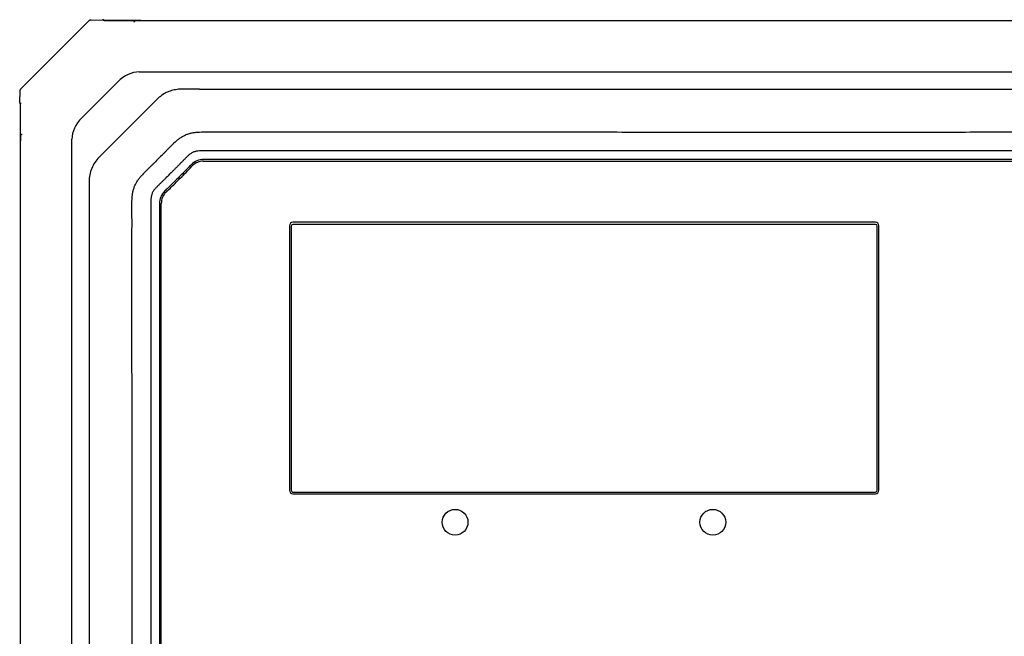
# Model space of a CAD drawing. Header units: millimetres. Extents: x 0 to 600, y 0 to 600.
# Tile 7 of 12: x 148 to 205, y 346 to 382. Entities that reach past the tile are written whole.
import ezdxf

# ---------------------------------------------------------------- set-up
doc = ezdxf.new("R2010")
doc.units = ezdxf.units.MM
doc.header["$LTSCALE"] = 39.111111
doc.layers.add('06_ALL_SURFS', color=7, linetype='CONTINUOUS')

msp = doc.modelspace()

# ---------------------------------------------------------------- linework, layer by layer
at = {"layer": '06_ALL_SURFS', "color": 7}
for p, q in [((152.016, 381.886), (148.016, 377.886)), ((148.058, 377.92), (151.982, 381.844)), ((152.048, 381.886), (152.016, 381.886)), ((152.12, 381.9), (152.801, 381.925)), ((152.127, 381.9), (152.12, 381.9)), ((152.831, 381.881), (152.83, 381.881)), ((152.834, 381.881), (152.831, 381.881)), ((152.836, 381.881), (152.834, 381.881)), ((152.839, 381.881), (152.836, 381.881)), ((152.842, 381.881), (152.839, 381.881)), ((152.848, 381.88), (152.842, 381.881)), ((152.854, 381.88), (152.848, 381.88)), ((152.864, 381.88), (152.854, 381.88)), ((152.878, 381.88), (152.864, 381.88)), ((154.8, 381.88), (152.878, 381.88)), ((152.89, 381.886), (233.142, 381.886)), ((153.216, 381.886), (153.216, 381.88)), ((154.914, 381.882), (154.692, 381.85)), ((154.81, 381.88), (154.799, 381.88)), ((154.893, 381.881), (154.81, 381.88)), ((154.918, 381.882), (154.893, 381.881)), ((154.915, 381.882), (154.914, 381.882)), ((154.916, 381.882), (154.915, 381.882)), ((155.033, 381.881), (154.918, 381.882)), ((155.033, 381.881), (231, 381.881)), ((155.166, 381.886), (155.166, 381.881)), ((154.932, 378.886), (231.101, 378.886)), ((151.588, 376.215), (153.687, 378.314)), ((147.977, 377.101), (148.002, 377.782)), ((148.002, 377.775), (148.002, 377.782)), ((148.016, 377.886), (148.016, 377.854)), ((158.432, 377.886), (227.601, 377.886)), ((148.021, 377.075), (148.021, 377.074)), ((148.021, 377.074), (148.021, 377.073)), ((148.021, 377.073), (148.021, 377.071)), ((148.021, 377.071), (148.021, 377.069)), ((148.021, 377.069), (148.021, 377.067)), ((148.021, 377.067), (148.021, 377.064)), ((148.021, 377.064), (148.021, 377.061)), ((148.021, 377.061), (148.021, 377.058)), ((148.021, 377.058), (148.022, 377.053)), ((148.022, 377.053), (148.022, 377.046)), ((148.022, 377.046), (148.022, 377.033)), ((148.022, 377.033), (148.022, 377.019)), ((155.981, 377.3), (152.6, 373.919)), ((148.016, 256.76), (148.016, 377.012)), ((148.016, 376.686), (148.022, 376.686)), ((148.017, 377.011), (148.022, 377.007)), ((148.022, 375.102), (148.022, 377.019)), ((148.02, 374.988), (148.052, 375.21)), ((148.021, 375.009), (148.02, 374.984)), ((148.02, 374.987), (148.02, 374.988)), ((148.02, 374.986), (148.02, 374.987)), ((148.02, 374.983), (148.021, 374.869)), ((148.021, 375.055), (148.021, 375.009)), ((148.021, 258.902), (148.021, 374.869)), ((151.016, 258.801), (151.016, 374.97)), ((148.016, 374.736), (148.021, 374.736)), ((158.661, 373.686), (227.366, 373.686)), ((227.36, 373.786), (158.672, 373.786)), ((152.014, 372.504), (152.018, 316.884)), ((156.116, 371.23), (156.116, 262.546)), ((156.216, 262.546), (156.216, 371.235)), ((163.678, 369.934), (163.678, 354.534)), ((163.778, 369.913), (163.778, 354.534)), ((197.778, 370.134), (163.878, 370.134)), ((197.777, 370.013), (163.878, 370.013)), ((197.877, 354.534), (197.877, 369.913)), ((197.978, 354.534), (197.978, 369.934)), ((163.878, 354.434), (197.777, 354.434)), ((163.878, 354.334), (197.778, 354.334))]:
    msp.add_line(p, q, dxfattribs=at)
for points in [[(152.888, 381.889), (152.884, 381.893), (152.88, 381.896), (152.876, 381.9), (152.872, 381.903), (152.868, 381.906), (152.863, 381.909), (152.858, 381.912), (152.854, 381.914), (152.849, 381.917), (152.844, 381.919), (152.839, 381.92), (152.833, 381.922), (152.828, 381.923), (152.823, 381.924), (152.817, 381.925), (152.812, 381.925), (152.807, 381.926), (152.801, 381.925)], [(152.83, 381.881), (152.828, 381.881), (152.827, 381.881), (152.827, 381.881), (152.826, 381.881), (152.826, 381.881), (152.825, 381.881), (152.825, 381.881), (152.825, 381.881), (152.825, 381.881)], [(152.895, 381.88), (152.891, 381.884), (152.888, 381.889)], [(147.977, 377.101), (147.976, 377.098), (147.977, 377.092), (147.977, 377.086), (147.978, 377.081), (147.979, 377.075), (147.98, 377.069), (147.982, 377.063), (147.984, 377.058), (147.986, 377.052), (147.988, 377.047), (147.991, 377.042), (147.994, 377.037), (147.997, 377.032), (148.001, 377.027), (148.005, 377.023), (148.009, 377.019), (148.013, 377.015), (148.017, 377.011)], [(148.021, 377.077), (148.021, 377.077), (148.021, 377.077), (148.021, 377.077), (148.021, 377.077), (148.021, 377.076), (148.021, 377.076), (148.021, 377.076), (148.021, 377.075)], [(148.022, 375.103), (148.021, 375.071), (148.021, 375.063), (148.021, 375.055)]]:
    msp.add_lwpolyline(points, dxfattribs=at)
for centre in [(173.314, 352.676), (188.314, 352.676)]:
    msp.add_circle(centre, 0.75, dxfattribs=at)
for centre, radius, start, end in [((152.137, 381.689), 0.219, 135.00086, 136.77703), ((152.136, 381.691), 0.217, 127.40141, 135.00544), ((148.211, 377.767), 0.217, 134.99456, 142.59859), ((148.213, 377.765), 0.219, 133.22297, 134.99914), ((158.672, 372.786), 1, 90, 134.88223), ((158.661, 372.786), 0.9, 90, 133.93881), ((157.116, 371.23), 1, 135.09413, 180), ((157.116, 371.235), 0.9, 133.58952, 180), ((163.878, 369.934), 0.2, 90, 180), ((163.878, 369.913), 0.1, 90, 180), ((197.777, 369.913), 0.1, 0, 90), ((197.778, 369.934), 0.2, 0, 90), ((163.878, 354.534), 0.2, 180, 270), ((163.878, 354.534), 0.1, 180, 270), ((197.777, 354.534), 0.1, 270, 360), ((197.778, 354.534), 0.2, 270, 360)]:
    msp.add_arc(centre, radius, start, end, dxfattribs=at)
for centre, major_axis, start_param, end_param in [((154.76, 376.057), (0.342, 2.818), 0.085265, 0.732299), ((153.845, 375.142), (2.818, 0.342), 2.409293, 3.056327)]:
    msp.add_ellipse(centre, major_axis=major_axis, ratio=0.704519, start_param=start_param, end_param=end_param, dxfattribs=at)
for points, knots in [([(152.12, 381.9), (152.099, 381.9), (152.058, 381.893), (152.021, 381.875), (152.003, 381.863)], [0, 0, 0, 0, 0.492034, 1, 1, 1, 1]), ([(154.637, 381.784), (154.641, 381.793), (154.646, 381.806), (154.655, 381.822), (154.663, 381.834), (154.675, 381.845), (154.686, 381.85), (154.692, 381.85)], [0, 0, 0, 0, 0.327064, 0.470394, 0.599568, 0.824086, 1, 1, 1, 1]), ([(148.002, 377.782), (148.002, 377.803), (148.009, 377.844), (148.027, 377.881), (148.039, 377.899)], [0, 0, 0, 0, 0.492034, 1, 1, 1, 1]), ([(158.432, 377.886), (158.324, 377.884), (158.107, 377.883), (157.782, 377.887), (157.456, 377.89), (157.185, 377.874), (156.971, 377.838), (156.813, 377.798), (156.658, 377.746), (156.458, 377.659), (156.224, 377.518), (156.058, 377.377), (155.981, 377.3)], [0, 0, 0, 0, 0.124703, 0.249515, 0.374564, 0.499316, 0.561779, 0.624397, 0.687072, 0.749747, 0.874985, 1, 1, 1, 1]), ([(157.016, 374.8), (157.066, 374.842), (157.165, 374.927), (157.321, 375.046), (157.487, 375.152), (157.663, 375.239), (157.818, 375.294), (157.944, 375.328), (158.072, 375.354), (158.235, 375.374), (158.365, 375.383), (158.431, 375.385)], [0, 0, 0, 0, 0.124899, 0.249783, 0.374721, 0.499965, 0.62512, 0.687598, 0.750032, 0.875008, 1, 1, 1, 1]), ([(158.431, 375.385), (158.61, 375.393), (158.971, 375.399), (159.421, 375.393), (159.781, 375.391), (160.142, 375.391), (160.592, 375.393), (161.132, 375.394), (161.673, 375.394), (162.213, 375.394), (162.754, 375.395), (163.294, 375.395), (164.015, 375.395), (164.915, 375.396), (165.996, 375.396), (167.437, 375.396), (169.238, 375.396), (171.4, 375.395), (173.562, 375.395), (175.723, 375.393), (177.885, 375.392), (180.767, 375.39), (184.369, 375.388), (188.693, 375.386), (191.575, 375.385), (193.016, 375.385)], [0, 0, 0, 0, 0.015622, 0.031252, 0.039066, 0.046879, 0.062503, 0.078128, 0.093753, 0.109378, 0.125003, 0.140628, 0.156253, 0.187503, 0.218752, 0.250002, 0.312502, 0.375002, 0.437502, 0.500002, 0.562501, 0.625001, 0.750001, 0.875, 1, 1, 1, 1]), ([(193.016, 375.385), (194.457, 375.385), (197.339, 375.386), (201.662, 375.388), (205.265, 375.39), (208.147, 375.392), (210.309, 375.394), (212.471, 375.395), (214.632, 375.396), (216.794, 375.396), (218.595, 375.397), (220.036, 375.396), (221.117, 375.396), (222.018, 375.396), (222.738, 375.395), (223.279, 375.395), (223.819, 375.394), (224.36, 375.394), (224.9, 375.394), (225.44, 375.393), (225.891, 375.391), (226.251, 375.391), (226.611, 375.393), (227.062, 375.399), (227.422, 375.393), (227.602, 375.385)], [0, 0, 0, 0, 0.125, 0.249999, 0.374999, 0.437499, 0.499998, 0.562498, 0.624998, 0.687498, 0.749998, 0.781248, 0.812497, 0.843747, 0.859372, 0.874997, 0.890622, 0.906247, 0.921872, 0.937497, 0.953121, 0.960934, 0.968748, 0.984378, 1, 1, 1, 1]), ([(148.052, 375.21), (148.052, 375.215), (148.058, 375.227), (148.071, 375.242), (148.092, 375.255), (148.109, 375.261), (148.118, 375.265)], [0, 0, 0, 0, 0.169887, 0.398484, 0.674062, 1, 1, 1, 1]), ([(157.017, 374.799), (156.932, 374.725), (156.768, 374.569), (156.573, 374.366), (156.418, 374.202), (156.26, 374.04), (156.061, 373.841), (155.862, 373.641), (155.7, 373.484), (155.536, 373.329), (155.332, 373.134), (155.176, 372.971), (155.102, 372.886)], [0, 0, 0, 0, 0.124999, 0.25001, 0.312503, 0.374996, 0.499999, 0.625001, 0.687494, 0.749985, 0.875002, 1, 1, 1, 1]), ([(158.431, 374.286), (158.37, 374.284), (158.278, 374.274), (158.16, 374.244), (158.074, 374.212), (157.992, 374.171), (157.915, 374.122), (157.842, 374.067), (157.75, 373.987), (157.644, 373.878), (157.516, 373.748), (157.388, 373.619), (157.26, 373.489), (157.132, 373.359), (157.004, 373.23), (156.875, 373.101), (156.703, 372.929), (156.531, 372.758), (156.358, 372.588), (156.228, 372.46), (156.098, 372.333), (155.99, 372.225), (155.906, 372.137), (155.825, 372.047), (155.75, 371.95), (155.693, 371.842), (155.66, 371.756), (155.636, 371.668), (155.616, 371.548), (155.614, 371.426), (155.615, 371.304), (155.615, 371.183), (155.614, 371.031), (155.614, 370.849), (155.615, 370.666), (155.615, 370.484), (155.615, 370.302), (155.615, 370.059), (155.615, 369.755), (155.615, 369.391), (155.615, 368.905), (155.615, 368.298), (155.615, 367.569), (155.615, 366.84), (155.615, 366.111), (155.615, 365.383), (155.615, 364.654), (155.615, 363.682), (155.615, 362.467), (155.615, 361.01), (155.615, 359.552), (155.615, 358.095), (155.615, 356.637), (155.615, 354.694), (155.615, 352.264), (155.616, 349.349), (155.616, 346.434), (155.616, 343.519), (155.616, 340.604), (155.616, 337.688), (155.616, 333.802), (155.617, 328.943), (155.617, 323.113), (155.617, 317.282), (155.617, 311.452), (155.617, 305.622), (155.616, 300.763), (155.616, 296.876), (155.616, 293.961), (155.616, 291.046), (155.615, 288.131), (155.615, 285.215), (155.614, 282.3), (155.614, 279.871), (155.613, 277.927), (155.613, 276.47), (155.613, 275.012), (155.612, 273.555), (155.612, 272.097), (155.611, 270.639), (155.611, 269.425), (155.611, 268.453), (155.611, 267.724), (155.61, 266.996), (155.61, 266.267), (155.61, 265.538), (155.61, 264.809), (155.609, 264.08), (155.609, 263.473), (155.609, 263.048), (155.609, 262.805), (155.609, 262.623), (155.609, 262.441), (155.615, 262.288), (155.628, 262.167), (155.645, 262.077), (155.67, 261.989), (155.706, 261.906), (155.751, 261.826), (155.821, 261.726), (155.923, 261.611), (156.032, 261.506), (156.12, 261.422), (156.207, 261.337), (156.314, 261.23), (156.442, 261.1), (156.572, 260.972), (156.701, 260.844), (156.83, 260.715), (156.959, 260.586), (157.087, 260.457), (157.215, 260.327), (157.343, 260.197), (157.471, 260.068), (157.599, 259.938), (157.727, 259.808), (157.84, 259.706), (157.938, 259.634), (158.016, 259.586), (158.099, 259.548), (158.186, 259.519), (158.276, 259.499), (158.397, 259.483), (158.549, 259.48), (158.731, 259.485), (158.913, 259.485), (159.156, 259.483), (159.46, 259.484), (159.824, 259.484), (160.189, 259.484), (160.553, 259.484), (160.918, 259.484), (161.282, 259.484), (161.646, 259.484), (162.132, 259.484), (162.74, 259.484), (163.468, 259.484), (164.197, 259.484), (165.169, 259.484), (166.383, 259.484), (167.841, 259.485), (169.299, 259.485), (170.756, 259.485), (172.7, 259.485), (175.129, 259.485), (178.044, 259.485), (180.959, 259.486), (183.875, 259.486), (186.79, 259.486), (189.705, 259.486), (193.592, 259.486), (197.479, 259.486), (201.366, 259.486), (204.281, 259.486), (207.196, 259.485), (210.111, 259.485), (212.54, 259.484), (214.484, 259.484), (215.941, 259.483), (217.399, 259.483), (218.857, 259.482), (220.314, 259.482), (221.529, 259.481), (222.501, 259.481), (223.229, 259.48), (223.958, 259.48), (224.687, 259.48), (225.294, 259.48), (225.78, 259.479), (226.145, 259.479), (226.509, 259.479), (226.813, 259.479), (227.056, 259.478), (227.299, 259.477), (227.481, 259.479), (227.602, 259.486)], [0, 0, 0, 0, 0.00098, 0.001471, 0.00196, 0.00245, 0.00294, 0.00343, 0.003918, 0.004896, 0.005873, 0.006849, 0.007825, 0.008802, 0.009778, 0.010755, 0.011731, 0.013684, 0.014661, 0.015638, 0.016613, 0.017589, 0.01808, 0.018571, 0.019547, 0.020036, 0.020527, 0.021018, 0.021508, 0.022484, 0.022974, 0.023462, 0.024438, 0.025415, 0.026391, 0.027368, 0.028344, 0.029321, 0.031274, 0.033227, 0.03518, 0.039086, 0.042992, 0.046898, 0.050804, 0.05471, 0.058616, 0.062522, 0.070334, 0.078146, 0.085958, 0.093771, 0.101583, 0.109395, 0.125019, 0.140643, 0.156267, 0.171891, 0.187516, 0.20314, 0.218764, 0.250012, 0.281261, 0.312509, 0.343757, 0.375006, 0.406254, 0.421878, 0.437503, 0.453127, 0.468751, 0.484375, 0.499999, 0.515623, 0.523436, 0.531248, 0.53906, 0.546872, 0.554684, 0.562496, 0.570308, 0.574214, 0.57812, 0.582026, 0.585932, 0.589838, 0.593744, 0.59765, 0.601556, 0.60351, 0.604486, 0.605463, 0.606438, 0.607417, 0.607908, 0.608398, 0.608886, 0.609373, 0.609863, 0.610356, 0.611336, 0.612312, 0.6128, 0.613288, 0.614265, 0.615242, 0.616218, 0.617194, 0.618171, 0.619148, 0.620124, 0.6211, 0.622077, 0.623054, 0.62403, 0.625006, 0.625985, 0.626476, 0.626965, 0.627453, 0.627942, 0.628433, 0.628925, 0.629902, 0.630878, 0.631855, 0.632831, 0.634784, 0.636737, 0.63869, 0.640644, 0.642597, 0.64455, 0.646503, 0.648456, 0.652362, 0.656268, 0.660174, 0.66408, 0.671892, 0.679704, 0.687516, 0.695328, 0.70314, 0.718764, 0.734389, 0.750013, 0.765637, 0.781261, 0.796885, 0.81251, 0.843758, 0.859382, 0.875006, 0.89063, 0.906255, 0.921879, 0.929691, 0.937503, 0.945315, 0.953127, 0.960939, 0.968751, 0.972657, 0.976563, 0.980469, 0.984376, 0.988282, 0.990235, 0.992188, 0.99414, 0.996094, 0.99707, 0.998047, 1, 1, 1, 1]), ([(227.602, 259.486), (227.632, 259.487), (227.693, 259.491), (227.784, 259.503), (227.872, 259.525), (227.957, 259.558), (228.039, 259.598), (228.117, 259.646), (228.189, 259.702), (228.255, 259.765), (228.32, 259.829), (228.406, 259.915), (228.513, 260.022), (228.642, 260.152), (228.77, 260.281), (228.899, 260.41), (229.07, 260.582), (229.285, 260.797), (229.5, 261.011), (229.673, 261.182), (229.803, 261.309), (229.933, 261.437), (230.061, 261.566), (230.166, 261.676), (230.244, 261.77), (230.296, 261.845), (230.336, 261.927), (230.369, 262.012), (230.391, 262.085), (230.404, 262.145), (230.412, 262.205), (230.416, 262.281), (230.418, 262.372), (230.418, 262.463), (230.418, 262.584), (230.418, 262.736), (230.418, 262.919), (230.418, 263.101), (230.418, 263.344), (230.418, 263.647), (230.418, 264.012), (230.418, 264.376), (230.418, 264.862), (230.418, 265.469), (230.418, 266.198), (230.418, 266.927), (230.418, 267.656), (230.418, 268.385), (230.418, 269.114), (230.418, 270.085), (230.418, 271.3), (230.418, 272.758), (230.418, 274.215), (230.418, 275.673), (230.418, 277.131), (230.417, 279.074), (230.417, 281.504), (230.417, 284.419), (230.417, 287.334), (230.417, 290.25), (230.417, 293.165), (230.416, 296.08), (230.416, 299.967), (230.416, 304.826), (230.416, 310.657), (230.416, 316.488), (230.416, 322.318), (230.416, 328.149), (230.416, 333.008), (230.416, 336.895), (230.417, 339.81), (230.417, 342.726), (230.417, 345.641), (230.418, 348.556), (230.418, 351.471), (230.419, 353.901), (230.419, 355.844), (230.42, 357.302), (230.42, 358.76), (230.42, 360.217), (230.421, 361.675), (230.421, 363.133), (230.421, 364.347), (230.422, 365.319), (230.422, 366.048), (230.422, 366.777), (230.422, 367.506), (230.423, 368.235), (230.423, 368.963), (230.423, 369.571), (230.423, 370.057), (230.423, 370.36), (230.424, 370.603), (230.424, 370.785), (230.424, 370.968), (230.424, 371.15), (230.422, 371.302), (230.419, 371.423), (230.413, 371.544), (230.399, 371.666), (230.362, 371.782), (230.314, 371.894), (230.258, 371.985), (230.201, 372.056), (230.161, 372.101), (230.086, 372.177), (229.979, 372.284), (229.849, 372.413), (229.72, 372.541), (229.591, 372.67), (229.462, 372.798), (229.29, 372.97), (229.075, 373.185), (228.818, 373.443), (228.605, 373.66), (228.456, 373.811), (228.37, 373.897), (228.305, 373.96), (228.239, 374.023), (228.171, 374.084), (228.097, 374.139), (227.993, 374.201), (227.85, 374.256), (227.7, 374.283), (227.578, 374.288), (227.487, 374.287), (227.396, 374.287), (227.275, 374.288), (227.123, 374.287), (226.941, 374.287), (226.758, 374.287), (226.515, 374.287), (226.212, 374.287), (225.847, 374.287), (225.483, 374.287), (225.119, 374.287), (224.754, 374.287), (224.39, 374.287), (223.904, 374.287), (223.296, 374.287), (222.568, 374.287), (221.839, 374.287), (220.867, 374.287), (219.652, 374.287), (218.195, 374.287), (216.737, 374.286), (215.279, 374.286), (213.336, 374.286), (210.906, 374.286), (207.991, 374.286), (205.076, 374.286), (202.16, 374.286), (199.245, 374.286), (196.33, 374.286), (193.414, 374.285), (190.499, 374.286), (187.584, 374.286), (184.668, 374.286), (181.753, 374.286), (178.838, 374.286), (175.922, 374.286), (173.007, 374.286), (170.578, 374.286), (168.634, 374.287), (167.176, 374.287), (165.719, 374.287), (164.504, 374.287), (163.532, 374.287), (162.803, 374.287), (162.075, 374.287), (161.346, 374.287), (160.738, 374.287), (160.253, 374.287), (159.888, 374.287), (159.584, 374.288), (159.342, 374.287), (159.159, 374.287), (158.977, 374.287), (158.734, 374.289), (158.552, 374.289), (158.431, 374.286)], [0, 0, 0, 0, 0.000488, 0.000977, 0.001465, 0.001954, 0.002442, 0.002931, 0.003419, 0.003907, 0.004396, 0.004884, 0.005861, 0.006837, 0.007814, 0.00879, 0.009767, 0.01172, 0.013673, 0.01465, 0.015626, 0.016603, 0.017579, 0.018556, 0.019045, 0.019533, 0.020021, 0.020511, 0.021, 0.021244, 0.021488, 0.021977, 0.022466, 0.022954, 0.023442, 0.024419, 0.025395, 0.026372, 0.027348, 0.029301, 0.031254, 0.033208, 0.035161, 0.039067, 0.042973, 0.046879, 0.050786, 0.054692, 0.058598, 0.062504, 0.070317, 0.078129, 0.085942, 0.093754, 0.101567, 0.109379, 0.125004, 0.140629, 0.156254, 0.171879, 0.187504, 0.203129, 0.218753, 0.250003, 0.281253, 0.312503, 0.343753, 0.375003, 0.406252, 0.421877, 0.437502, 0.453127, 0.468752, 0.484377, 0.500002, 0.515627, 0.523439, 0.531252, 0.539064, 0.546877, 0.554689, 0.562502, 0.570314, 0.57422, 0.578127, 0.582033, 0.585939, 0.589845, 0.593751, 0.597658, 0.599611, 0.601564, 0.602541, 0.603517, 0.604494, 0.60547, 0.606447, 0.606935, 0.607423, 0.608399, 0.608888, 0.609377, 0.610352, 0.610597, 0.610841, 0.611329, 0.612306, 0.613282, 0.614259, 0.615235, 0.616212, 0.617189, 0.619142, 0.621095, 0.623048, 0.624025, 0.624513, 0.625001, 0.62549, 0.625978, 0.626466, 0.626955, 0.627932, 0.628908, 0.629396, 0.629885, 0.630373, 0.630861, 0.631838, 0.632814, 0.633791, 0.634768, 0.636721, 0.638674, 0.640627, 0.64258, 0.644533, 0.646486, 0.648439, 0.652346, 0.656252, 0.660158, 0.664064, 0.671877, 0.679689, 0.687502, 0.695314, 0.703127, 0.718751, 0.734376, 0.750001, 0.765626, 0.781251, 0.796876, 0.812501, 0.828126, 0.843751, 0.859376, 0.875001, 0.890626, 0.90625, 0.921875, 0.9375, 0.945313, 0.953125, 0.960938, 0.96875, 0.972656, 0.976563, 0.980469, 0.984375, 0.988281, 0.990234, 0.992188, 0.994141, 0.995117, 0.996094, 0.99707, 0.998047, 1, 1, 1, 1]), ([(152.6, 373.919), (152.416, 373.736), (152.119, 373.29), (152.013, 372.764), (152.014, 372.504)], [0, 0, 0, 0, 0.500012, 1, 1, 1, 1]), ([(157.967, 373.494), (157.933, 373.461), (157.842, 373.369), (157.585, 373.106), (157.192, 372.71), (156.796, 372.317), (156.533, 372.06), (156.441, 371.969), (156.408, 371.936)], [0, 0, 0, 0, 0.064458, 0.178006, 0.500075, 0.822144, 0.935692, 1, 1, 1, 1]), ([(156.496, 371.886), (156.525, 371.914), (156.649, 372.03), (156.873, 372.254), (157.173, 372.55), (157.489, 372.869), (157.794, 373.167), (157.964, 373.364), (158.036, 373.434)], [0, 0, 0, 0, 0.056388, 0.235823, 0.428007, 0.635603, 0.855083, 1, 1, 1, 1]), ([(154.516, 371.468), (154.519, 371.534), (154.527, 371.665), (154.548, 371.827), (154.574, 371.956), (154.607, 372.083), (154.663, 372.237), (154.749, 372.414), (154.855, 372.58), (154.974, 372.737), (155.059, 372.836), (155.102, 372.886)], [0, 0, 0, 0, 0.124992, 0.249964, 0.312394, 0.374871, 0.500026, 0.625274, 0.750214, 0.8751, 1, 1, 1, 1]), ([(154.518, 316.884), (154.518, 319.158), (154.517, 323.707), (154.517, 329.393), (154.516, 333.942), (154.516, 337.353), (154.516, 340.765), (154.515, 344.176), (154.514, 347.588), (154.514, 350.999), (154.513, 353.842), (154.513, 356.117), (154.513, 357.822), (154.513, 359.528), (154.512, 361.234), (154.512, 362.94), (154.512, 364.361), (154.512, 365.498), (154.512, 366.351), (154.512, 367.204), (154.512, 367.915), (154.511, 368.483), (154.511, 368.91), (154.511, 369.336), (154.512, 369.763), (154.513, 370.118), (154.512, 370.402), (154.509, 370.687), (154.505, 371.042), (154.51, 371.326), (154.516, 371.468)], [0, 0, 0, 0, 0.125, 0.25, 0.312499, 0.374999, 0.437499, 0.499999, 0.562499, 0.624999, 0.687499, 0.718749, 0.749999, 0.781248, 0.812498, 0.843748, 0.874998, 0.890623, 0.906248, 0.921873, 0.937498, 0.945311, 0.953123, 0.960936, 0.968747, 0.97656, 0.980467, 0.984374, 0.992189, 1, 1, 1, 1])]:
    msp.add_open_spline(points, degree=3, knots=knots, dxfattribs=at)

doc.saveas('drawing.dxf')
